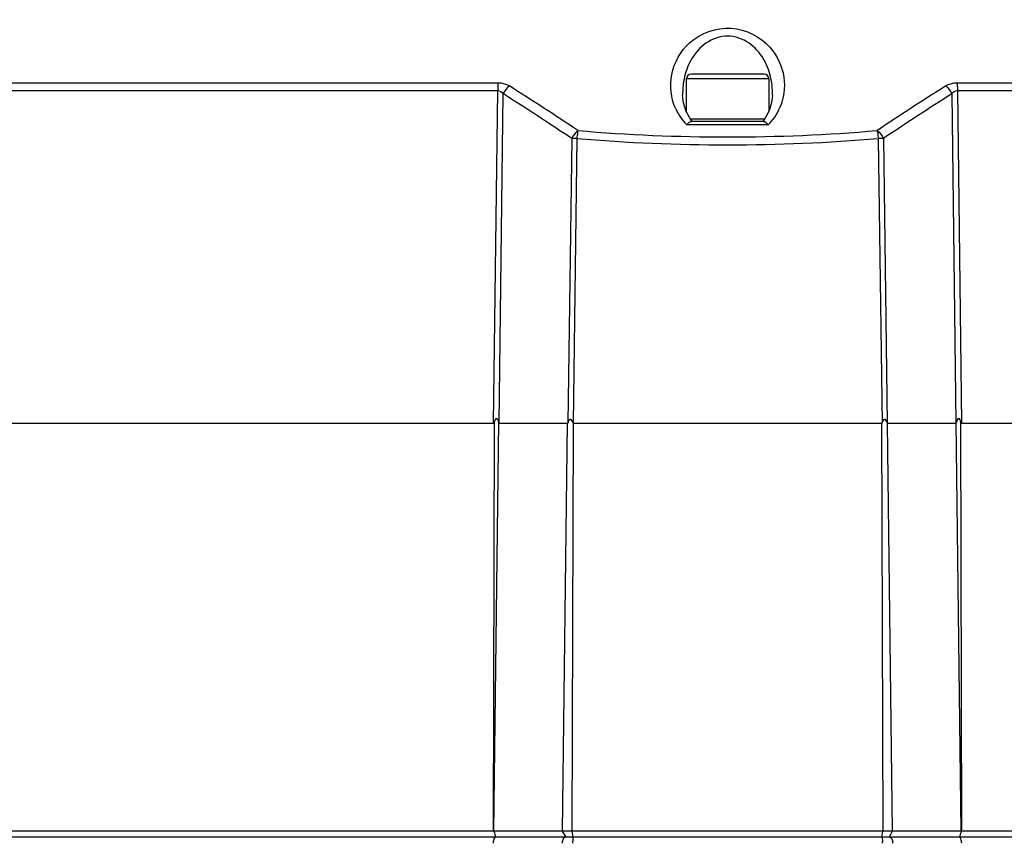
# Model space of a CAD drawing. Header units: millimetres. Extents: x 0 to 420, y 0 to 297.
# Tile 16 of 150: x 92 to 109, y 58 to 72. Entities that reach past the tile are written whole.
import ezdxf

# ---------------------------------------------------------------- set-up
doc = ezdxf.new("R2010")
doc.units = ezdxf.units.MM
doc.header["$LTSCALE"] = 23.1
doc.layers.get('0').update_dxf_attribs({"linetype": 'CONTINUOUS'})
doc.layers.add('DIM_PILOTEES', color=7, linetype='CONTINUOUS')
doc.styles.get("Standard").update_dxf_attribs({"font": 'txt', "width": 0.7})
doc.dimstyles.new('DIMSTYLE_2', dxfattribs={"dimtxt": 2.5, "dimasz": 3.5, "dimexe": 2, "dimexo": 0, "dimtad": 1, "dimdec": 0, "dimlfac": 5, "dimdsep": 46, "dimtxsty": 'Standard', "dimblk": '_FILLED', "dimblk1": '_FILLED', "dimblk2": '_FILLED', "dimcen": 0, "dimazin": 2, "dimtp": 0.8, "dimtm": 0.8, "dimtfac": 1, "dimtdec": 0, "dimtofl": 0, "dimtmove": 0, "dimatfit": 3, "dimldrblk": '_FILLED', "dimfxl": 0, "dimtolj": 1, "dimarcsym": 0})
doc.dimstyles.new('DIMSTYLE_4', dxfattribs={"dimtxt": 2.5, "dimasz": 3.5, "dimexe": 2, "dimexo": 0, "dimtad": 1, "dimdec": 0, "dimlfac": 5, "dimdsep": 46, "dimtxsty": 'Standard', "dimblk": '_FILLED', "dimblk1": '_FILLED', "dimblk2": '_FILLED', "dimcen": 0, "dimazin": 2, "dimtp": 0.5, "dimtm": 0.5, "dimtfac": 1, "dimtdec": 0, "dimtofl": 0, "dimtmove": 0, "dimatfit": 3, "dimldrblk": '_FILLED', "dimfxl": 0, "dimtolj": 1, "dimarcsym": 0})

# ---------------------------------------------------------------- blocks, each defined once
blk = doc.blocks.new('_FILLED')
at = {"color": 0, "linetype": 'ByBlock'}
blk.add_solid([(0, 0), (-1, 0.1429), (-1, -0.1429)], dxfattribs=at)
blk = doc.blocks.new('*D5')
at = {"layer": 'DIM_PILOTEES', "color": 2, "linetype": 'Continuous'}
for p, q in [((103.557, 103.858), (38.59, 103.858)), ((40.59, 103.858), (40.59, 68.424)), ((40.59, 32.99), (40.59, 68.424)), ((103.557, 32.99), (38.59, 32.99))]:
    blk.add_line(p, q, dxfattribs=at)
at = {"layer": 'DIM_PILOTEES', "color": 2, "linetype": 'Continuous', "xscale": 3.5, "yscale": 3.5, "zscale": 3.5}
for p, rotation in [((40.59, 103.858), 90), ((40.59, 32.99), 270)]:
    blk.add_blockref('_FILLED', p, dxfattribs=dict(at, rotation=rotation))
at = {"layer": 'DIM_PILOTEES', "color": 2, "linetype": 'Continuous', "insert": (37.465, 68.424), "char_height": 2.5, "width": 8.30357, "attachment_point": 2, "rotation": 90, "line_spacing_factor": 0.9}
blk.add_mtext('{\\ftxt;\\W0.0001;\\H0.0001;\\~}{\\ftxt;\\W2.2142857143;\\H2.5; }{\\ftxt;\\W0.0001;\\H0.0001;\\~}', dxfattribs=at)
blk = doc.blocks.new('*D6')
at = {"layer": 'DIM_PILOTEES', "color": 2, "linetype": 'Continuous'}
for p, q in [((55.019, 68.424), (55.019, 114.338)), ((152.095, 68.424), (152.095, 114.338)), ((55.019, 112.338), (103.557, 112.338)), ((152.095, 112.338), (103.557, 112.338))]:
    blk.add_line(p, q, dxfattribs=at)
at = {"layer": 'DIM_PILOTEES', "color": 2, "linetype": 'Continuous', "xscale": 3.5, "yscale": 3.5, "zscale": 3.5, "rotation": 180}
blk.add_blockref('_FILLED', (55.019, 112.338), dxfattribs=at)
at = {"layer": 'DIM_PILOTEES', "color": 2, "linetype": 'Continuous', "xscale": 3.5, "yscale": 3.5, "zscale": 3.5}
blk.add_blockref('_FILLED', (152.095, 112.338), dxfattribs=at)
at = {"layer": 'DIM_PILOTEES', "color": 2, "linetype": 'Continuous', "insert": (103.848, 115.463), "char_height": 2.5, "width": 8.57143, "attachment_point": 2, "line_spacing_factor": 0.9}
blk.add_mtext('{\\ftxt;\\W0.0001;\\H0.0001;\\~}{\\ftxt;\\W2.2857142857;\\H2.5; }{\\ftxt;\\W0.0001;\\H0.0001;\\~}', dxfattribs=at)

msp = doc.modelspace()

# ---------------------------------------------------------------- linework, layer by layer
at = {"color": 7, "linetype": 'Continuous'}
for p, q in [((103.3571, 71.044), (103.3571, 70.4923)), ((104.7571, 71.044), (103.3571, 71.044)), ((104.6771, 71.124), (103.4371, 71.124)), ((104.7571, 71.044), (104.7571, 70.494)), ((69.9322, 70.8462), (100.1571, 70.8462)), ((69.9798, 70.9806), (100.1626, 70.9806)), ((100.0871, 65.2088), (100.1571, 70.8462)), ((107.9516, 70.9806), (138.1343, 70.9806)), ((107.957, 70.8462), (138.182, 70.8462)), ((107.957, 70.8462), (108.0271, 65.2088)), ((100.1828, 65.2088), (100.2524, 70.7915)), ((103.2954, 70.7714), (103.2954, 70.7714)), ((107.8617, 70.7915), (107.9313, 65.2088)), ((103.4244, 70.371), (104.6904, 70.371)), ((104.6918, 70.3729), (104.6558, 70.324)), ((104.7614, 70.502), (104.6918, 70.3729)), ((104.7473, 70.2654), (103.3668, 70.2654)), ((104.6695, 70.324), (103.4447, 70.324)), ((101.4126, 70.035), (101.3488, 65.2088)), ((101.499, 70.035), (101.4348, 65.2088)), ((106.6151, 70.035), (106.6794, 65.2088)), ((106.7015, 70.035), (106.7653, 65.2088)), ((69.8017, 65.2088), (100.0871, 65.2088)), ((100.096, 65.2228), (100.0823, 58.286)), ((100.0923, 58.286), (100.1757, 65.2228)), ((100.1828, 65.2088), (101.3488, 65.2088)), ((101.259, 58.286), (101.3422, 65.2088)), ((101.4222, 58.286), (101.4429, 65.1966)), ((101.4348, 65.2088), (106.6794, 65.2088)), ((106.6712, 65.2088), (106.692, 58.286)), ((106.7653, 65.2088), (107.9313, 65.2088)), ((106.8551, 58.286), (106.7721, 65.1967)), ((108.0218, 58.286), (107.9385, 65.2228)), ((108.0319, 58.286), (108.0182, 65.2228)), ((108.0271, 65.2088), (138.3125, 65.2088)), ((143.4976, 58.1839), (64.6166, 58.1839)), ((100.0823, 58.286), (69.6783, 58.286)), ((108.0218, 58.286), (100.0923, 58.286)), ((101.3164, 58.1839), (101.259, 58.286)), ((101.4365, 58.1839), (101.4222, 58.286)), ((106.6777, 58.1839), (106.692, 58.286)), ((106.7978, 58.1839), (106.8551, 58.286)), ((138.4359, 58.286), (108.0319, 58.286))]:
    msp.add_line(p, q, dxfattribs=at)
for points in [[(103.3562, 70.494), (103.3108, 70.6377), (103.2954, 70.7714)], [(104.8188, 70.7713), (104.8043, 70.6425), (104.7614, 70.502)], [(103.4583, 70.324), (103.4276, 70.3653), (103.3562, 70.494)], [(100.0871, 65.2088), (100.0896, 65.2104), (100.0916, 65.2124), (100.093, 65.2149), (100.0941, 65.2175), (100.0951, 65.2201), (100.096, 65.2228)], [(100.1828, 65.2088), (100.1808, 65.2104), (100.1792, 65.2124), (100.178, 65.2149), (100.1772, 65.2175), (100.1764, 65.2201), (100.1757, 65.2228)], [(101.4429, 65.1966), (101.4434, 65.2041), (101.4429, 65.2094), (101.4414, 65.2127), (101.4389, 65.2138)], [(106.7721, 65.1967), (106.7724, 65.2041), (106.7719, 65.2094), (106.7707, 65.2127), (106.7686, 65.2138)], [(107.9313, 65.2088), (107.9333, 65.2104), (107.935, 65.2124), (107.9361, 65.2149), (107.937, 65.2175), (107.9378, 65.2201), (107.9385, 65.2228)], [(108.0271, 65.2088), (108.0246, 65.2104), (108.0226, 65.2124), (108.0212, 65.2149), (108.0201, 65.2175), (108.019, 65.2201), (108.0182, 65.2228)]]:
    msp.add_lwpolyline(points, dxfattribs=at)
for centre, radius, start, end in [((103.4371, 71.044), 0.08, 90, 180), ((104.6771, 71.044), 0.08, 0, 90), ((67.1003, 18.4697), 62.1088, 56.346782, 57.62764), ((141.0138, 18.4697), 62.1088, 122.37236, 123.653218), ((66.9625, 18.4664), 62.0172, 56.255275, 57.534859), ((141.1517, 18.4664), 62.0172, 122.465141, 123.744725), ((104.0341, 70.9304), 0.9421, 204.03785, 224.90391), ((104.0801, 70.9304), 0.942, 315.09591, 336.07058), ((101.4558, 65.3873), 4.6479, 89.46766, 90.53251), ((104.0571, 100.1596), 30.233, 265.14629, 274.85371), ((104.0571, 99.8299), 29.7688, 265.10874, 274.89126), ((106.6583, 65.3873), 4.6479, 89.46754, 90.5324), ((101.4235, 58.0837), 0.1719, 172.0035, 180.82261), ((102.112, 58.0838), 0.6851, 178.00243, 180.20838), ((106.0021, 58.0838), 0.6851, 359.79162, 1.99757), ((106.6906, 58.0837), 0.1719, 359.17739, 7.9965)]:
    msp.add_arc(centre, radius, start, end, dxfattribs=at)
for points, knots in [([(103.1737, 70.5467), (103.0953, 70.7223), (103.0492, 71.1468), (103.3881, 71.7481), (104.119, 72.0145), (104.6129, 71.7634), (104.7743, 71.5819)], [0, 0, 0, 0, 0.2160344, 0.4463571, 0.7271479, 1, 1, 1, 1]), ([(104.8188, 70.7714), (104.8216, 70.8777), (104.7989, 71.0951), (104.6739, 71.4077), (104.4349, 71.6824), (104.0572, 71.8163), (103.6794, 71.6825), (103.4403, 71.4078), (103.3152, 71.0952), (103.2926, 70.8778), (103.2954, 70.7714)], [0, 0, 0, 0, 0.1153556, 0.2338023, 0.3602032, 0.4999885, 0.6397512, 0.7661725, 0.8846336, 1, 1, 1, 1]), ([(104.7743, 71.5819), (104.898, 71.4428), (105.0648, 71.0933), (105.0133, 70.7106), (104.9412, 70.5483)], [0, 0, 0, 0, 0.5116774, 1, 1, 1, 1]), ([(100.1626, 70.9806), (100.1617, 70.971), (100.1583, 70.9263), (100.1572, 70.8814), (100.1571, 70.8462)], [0, 0, 0, 0, 0.2150485, 1, 1, 1, 1]), ([(100.1626, 70.9806), (100.1804, 70.9806), (100.2474, 70.976), (100.313, 70.9523), (100.3546, 70.9259)], [0, 0, 0, 0, 0.2654876, 1, 1, 1, 1]), ([(107.7596, 70.9259), (107.8012, 70.9523), (107.8668, 70.976), (107.9338, 70.9806), (107.9516, 70.9806)], [0, 0, 0, 0, 0.7343395, 1, 1, 1, 1]), ([(107.9516, 70.9806), (107.9525, 70.971), (107.9558, 70.9263), (107.9569, 70.8814), (107.957, 70.8462)], [0, 0, 0, 0, 0.2150485, 1, 1, 1, 1]), ([(103.3668, 70.2654), (103.3724, 70.2729), (103.3912, 70.2958), (103.4153, 70.3179), (103.4354, 70.3228)], [0, 0, 0, 0, 0.3101428, 1, 1, 1, 1]), ([(103.4354, 70.3228), (103.437, 70.3232), (103.44, 70.3238), (103.4432, 70.324), (103.4447, 70.324)], [0, 0, 0, 0, 0.513086, 1, 1, 1, 1]), ([(104.6695, 70.324), (104.6725, 70.324), (104.679, 70.3231), (104.6852, 70.3209), (104.6883, 70.3195)], [0, 0, 0, 0, 0.4720162, 1, 1, 1, 1]), ([(104.6883, 70.3195), (104.6933, 70.3173), (104.7165, 70.3034), (104.7345, 70.2826), (104.7473, 70.2654)], [0, 0, 0, 0, 0.2029726, 1, 1, 1, 1]), ([(101.5188, 70.1695), (101.5166, 70.1599), (101.5077, 70.1155), (101.5022, 70.0704), (101.499, 70.035)], [0, 0, 0, 0, 0.2162968, 1, 1, 1, 1]), ([(106.5953, 70.1695), (106.5975, 70.1599), (106.6064, 70.1155), (106.612, 70.0704), (106.6151, 70.035)], [0, 0, 0, 0, 0.2162968, 1, 1, 1, 1]), ([(100.1757, 65.2228), (100.1699, 65.2456), (100.1421, 65.3223), (100.1038, 65.2468), (100.096, 65.2228)], [0, 0, 0, 0, 0.4819938, 1, 1, 1, 1]), ([(101.4389, 65.2188), (101.4304, 65.2294), (101.4234, 65.2541), (101.3675, 65.2901), (101.3524, 65.2295), (101.3429, 65.2051)], [0, 0, 0, 0, 0.2592519, 0.4972008, 1, 1, 1, 1]), ([(106.7685, 65.2187), (106.7611, 65.2296), (106.7553, 65.2542), (106.6998, 65.2903), (106.6833, 65.2297), (106.6722, 65.2052)], [0, 0, 0, 0, 0.2521467, 0.4851139, 1, 1, 1, 1]), ([(108.0182, 65.2228), (108.0106, 65.2459), (107.9795, 65.3222), (107.9445, 65.2465), (107.9385, 65.2228)], [0, 0, 0, 0, 0.4992202, 1, 1, 1, 1]), ([(100.0845, 58.0813), (100.0843, 58.1059), (100.0881, 58.1388), (100.1088, 58.1839), (100.1217, 58.1839)], [0, 0, 0, 0, 0.6560233, 1, 1, 1, 1]), ([(101.294, 58.1803), (101.2914, 58.1791), (101.2864, 58.1761), (101.282, 58.1722), (101.2799, 58.17)], [0, 0, 0, 0, 0.481897, 1, 1, 1, 1]), ([(101.309, 58.1839), (101.3065, 58.1839), (101.3013, 58.1832), (101.2964, 58.1815), (101.294, 58.1803)], [0, 0, 0, 0, 0.4895902, 1, 1, 1, 1]), ([(101.4412, 58.1839), (101.4335, 58.1839), (101.4319, 58.1447), (101.428, 58.126), (101.4273, 58.1076)], [0, 0, 0, 0, 0.2946875, 1, 1, 1, 1]), ([(106.6729, 58.1839), (106.6806, 58.1839), (106.6822, 58.1447), (106.6862, 58.126), (106.6868, 58.1076)], [0, 0, 0, 0, 0.2946875, 1, 1, 1, 1]), ([(106.8051, 58.1839), (106.8076, 58.1839), (106.8129, 58.1832), (106.8178, 58.1815), (106.8202, 58.1803)], [0, 0, 0, 0, 0.4895902, 1, 1, 1, 1]), ([(106.8202, 58.1803), (106.8227, 58.1791), (106.8277, 58.1761), (106.8321, 58.1722), (106.8342, 58.17)], [0, 0, 0, 0, 0.481897, 1, 1, 1, 1]), ([(108.0296, 58.0813), (108.0298, 58.1059), (108.0261, 58.1388), (108.0054, 58.1839), (107.9925, 58.1839)], [0, 0, 0, 0, 0.6560233, 1, 1, 1, 1])]:
    msp.add_open_spline(points, degree=3, knots=knots, dxfattribs=at)
for points in [[(100.1571, 70.8462), (100.1938, 70.8465), (100.23, 70.8205), (100.2524, 70.7915)], [(100.3546, 70.9259), (100.3102, 70.8913), (100.2752, 70.843), (100.2524, 70.7915)], [(107.7596, 70.9259), (107.804, 70.8913), (107.839, 70.843), (107.8617, 70.7915)], [(107.8617, 70.7915), (107.8841, 70.8205), (107.9204, 70.8465), (107.957, 70.8462)], [(101.5188, 70.1695), (101.4731, 70.1353), (101.4366, 70.0869), (101.4126, 70.035)], [(106.5953, 70.1695), (106.6411, 70.1353), (106.6775, 70.0869), (106.7015, 70.035)], [(100.0923, 58.286), (100.1041, 58.2524), (100.1117, 58.2175), (100.1235, 58.1839)], [(101.2799, 58.17), (101.2641, 58.1539), (101.2565, 58.13), (101.2534, 58.1076)], [(106.8342, 58.17), (106.85, 58.1539), (106.8576, 58.13), (106.8608, 58.1076)], [(108.0218, 58.286), (108.0101, 58.2524), (108.0024, 58.2175), (107.9907, 58.1839)]]:
    msp.add_open_spline(points, degree=3, dxfattribs=at)

# ---------------------------------------------------------------- dimensions: what is measured, and where the dimension line sits
at = {"layer": 'DIM_PILOTEES', "color": 2, "linetype": 'Continuous'}
for base, p1, p2, angle, text, dimstyle, picture, middle in [((55.0188, 112.3385), (152.0954, 68.4239), (55.0188, 68.4239), 180, '{\\ftxt;\\W0.0001;\\H0.0001;\\~}{\\ftxt;\\W2.2857142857;\\H2.5; }{\\ftxt;\\W0.0001;\\H0.0001;\\~}', 'DIMSTYLE_2', '*D6', (103.4905, 112.3385)), ((40.5903, 32.9897), (103.5571, 103.858), (103.5571, 32.9897), 270, '{\\ftxt;\\W0.0001;\\H0.0001;\\~}{\\ftxt;\\W2.2142857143;\\H2.5; }{\\ftxt;\\W0.0001;\\H0.0001;\\~}', 'DIMSTYLE_4', '*D5', (40.5903, 68.0667))]:
    dim = msp.add_linear_dim(base=base, p1=p1, p2=p2, angle=angle, text=text, dimstyle=dimstyle, dxfattribs=at)
    dim.commit()
    dim.dimension.update_dxf_attribs({"geometry": picture, "text_midpoint": middle, "dimtype": 160})

doc.saveas('drawing.dxf')
